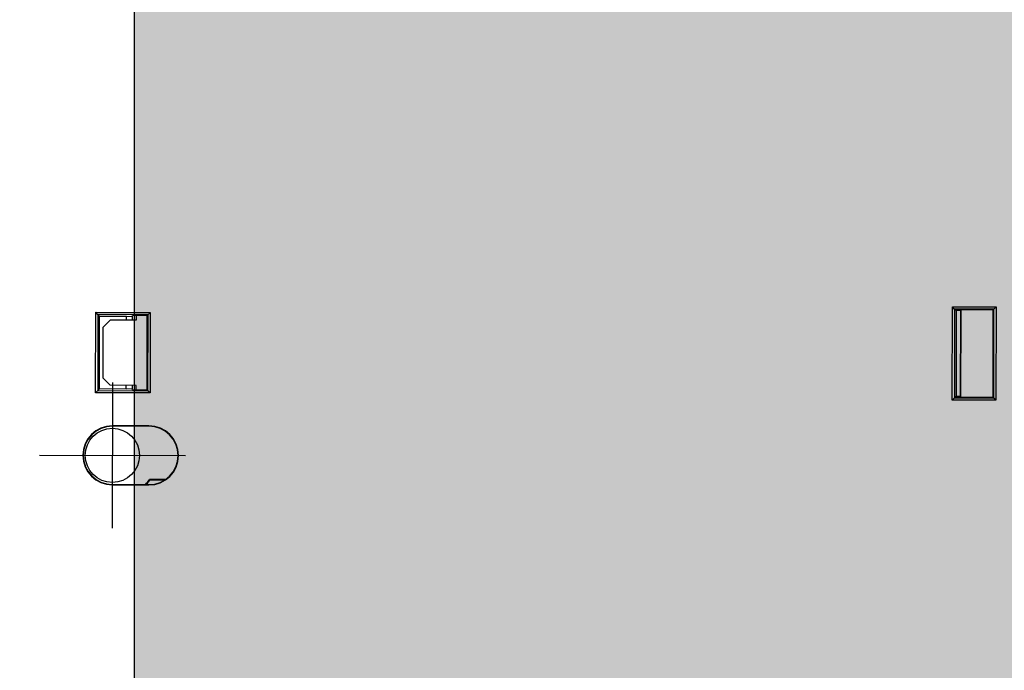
# Model space of a CAD drawing. Header units: millimetres. Extents: x 40090 to 187415, y -53271 to 40260.
# Tile 251 of 256: x 126988 to 127123, y 16526 to 16615. Entities that reach past the tile are written whole.
import ezdxf

# ---------------------------------------------------------------- set-up
doc = ezdxf.new("R2010")
doc.units = ezdxf.units.MM
for name, color, linetype in [('AVM_nárokLAN', 30, 'Continuous'), ('AVM_projekce', 240, 'Continuous'), ('AVM_projektor', 6, 'Continuous'), ('AVM_sp_230VAC', 170, 'Continuous'), ('AVM_TECHNIKA', 6, 'Continuous')]:
    doc.layers.add(name, color=color, linetype=linetype)
doc.styles.add('AVM', font='arial.ttf')
doc.dimstyles.new('AVM-1_50', dxfattribs={"dimscale": 40, "dimtxt": 2.5, "dimasz": 2.5, "dimexe": 1.25, "dimexo": 0.625, "dimtad": 1, "dimdec": 0, "dimrnd": 1, "dimtxsty": 'AVM', "dimcen": 2.5, "dimclrd": 256, "dimclre": 256, "dimclrt": 256, "dimadec": 0, "dimazin": 0, "dimtfac": 1, "dimtdec": 0, "dimtmove": 0, "dimatfit": 3, "dimfxl": 0, "dimarcsym": 0})

# ---------------------------------------------------------------- blocks, each defined once
blk = doc.blocks.new('PT-FW430-bottom')
for p, q in [((107.81, 261.35), (108.11, 261.05)), ((107.81, 261.35), (120.59, 261.35)), ((107.81, 255.37), (107.81, 261.35)), ((108.2, 260.96), (108.11, 261.05)), ((120.29, 261.05), (108.11, 261.05)), ((108.11, 261.05), (108.11, 255.67)), ((120.2, 260.96), (108.2, 260.96)), ((108.2, 260.96), (108.2, 255.76)), ((120.2, 260.96), (120.29, 261.05)), ((120.2, 255.76), (120.2, 260.96)), ((120.59, 261.35), (120.29, 261.05)), ((120.29, 255.67), (120.29, 261.05)), ((120.59, 261.35), (120.59, 255.37)), ((108.2, 256.5), (120.2, 256.5)), ((108.2, 256.47), (120.2, 256.47)), ((108.33, 256.47), (108.33, 255.89)), ((120.07, 255.89), (120.07, 256.47)), ((108.11, 255.67), (107.81, 255.37)), ((120.59, 255.37), (107.81, 255.37)), ((108.2, 255.76), (108.11, 255.67)), ((108.11, 255.67), (120.29, 255.67)), ((108.33, 255.89), (108.2, 255.76)), ((108.33, 255.89), (120.07, 255.89)), ((120.07, 255.89), (120.2, 255.76)), ((120.2, 255.76), (120.29, 255.67)), ((120.29, 255.67), (120.59, 255.37)), ((128.4, 130.27), (128.4, 150.27)), ((131.66, 145.38), (131.66, 147.58)), ((131.66, 145.38), (131.66, 147.58)), ((131.75, 146.01), (131.75, 147.45)), ((131.75, 146), (131.75, 147.45)), ((131.75, 145.43), (131.75, 146.01)), ((131.75, 145.43), (131.75, 146)), ((108.78, 145.42), (109.08, 145.12)), ((108.78, 145.42), (119.82, 145.42)), ((108.78, 137.95), (108.78, 145.42)), ((109.08, 145.12), (109.2, 145)), ((119.52, 145.12), (109.08, 145.12)), ((109.08, 145.12), (109.08, 138.25)), ((109.2, 145), (109.2, 143)), ((119.4, 145), (109.2, 145)), ((119.52, 145.12), (119.4, 145)), ((119.4, 143), (119.4, 145)), ((119.82, 145.42), (119.52, 145.12)), ((119.52, 138.25), (119.52, 145.12)), ((119.82, 145.42), (119.82, 137.95)), ((124.35, 145.27), (124.4, 145.27)), ((124.35, 145.27), (124.35, 140.27)), ((124.4, 145.27), (124.4, 140.27)), ((132.4, 140.27), (132.4, 145.27)), ((132.45, 145.27), (132.4, 145.27)), ((132.45, 140.27), (132.45, 145.27)), ((109.81, 143.53), (109.2, 143.53)), ((109.81, 139.97), (109.81, 143.53)), ((118.79, 143.53), (118.79, 139.97)), ((119.4, 143.53), (118.79, 143.53)), ((109.34, 142.95), (109.2, 143)), ((109.3, 142.15), (109.34, 142.95)), ((109.81, 142.15), (109.3, 142.15)), ((109.3, 138.47), (109.3, 142.15)), ((109.34, 142.95), (109.81, 142.95)), ((118.79, 142.95), (119.26, 142.95)), ((119.3, 142.15), (118.79, 142.15)), ((119.4, 143), (119.26, 142.95)), ((119.26, 142.95), (119.3, 142.15)), ((119.3, 142.15), (119.3, 138.47)), ((110.8, 138.98), (109.81, 139.97)), ((118.79, 139.97), (117.8, 138.98)), ((118.4, 140.27), (138.4, 140.27)), ((124.35, 140.27), (124.4, 140.27)), ((132.45, 140.27), (132.4, 140.27)), ((109.08, 138.25), (108.78, 137.95)), ((119.82, 137.95), (108.78, 137.95)), ((109.08, 138.25), (109.3, 138.47)), ((109.08, 138.25), (119.52, 138.25)), ((119.3, 138.47), (109.3, 138.47)), ((117.8, 138.98), (110.8, 138.98)), ((119.52, 138.25), (119.3, 138.47)), ((119.52, 138.25), (119.82, 137.95))]:
    blk.add_line(p, q)
blk.add_circle((128.4, 140.27), 3.72)
blk.add_circle((128.4, 140.27), 3.72)
for centre, radius, start, end in [((128.4, 145.27), 4.05, 0, 180), ((128.4, 145.27), 4, 0, 180), ((128.4, 140.27), 6.06, 48.7308, 57.4726), ((128.4, 140.27), 6.06, 48.7308, 57.4726), ((128.4, 140.27), 6.15, 49.4556, 57.0166), ((128.4, 140.27), 6.15, 49.4556, 57.0166), ((128.4, 140.27), 4.05, 180, 0), ((128.4, 140.27), 4, 180, 0)]:
    blk.add_arc(centre, radius, start, end)
at = {"start_tangent": (0.876842, 0.480779), "end_tangent": (0.878748, 0.477286)}
blk.add_spline([(131.66, 145.38), (131.67, 145.38), (131.67, 145.39), (131.68, 145.39), (131.68, 145.39), (131.69, 145.4), (131.7, 145.4), (131.7, 145.4), (131.71, 145.41), (131.71, 145.41), (131.72, 145.41), (131.73, 145.42), (131.73, 145.42), (131.74, 145.42), (131.74, 145.43), (131.75, 145.43)], degree=3, dxfattribs=at)
blk.add_spline([(131.66, 145.38), (131.67, 145.38), (131.67, 145.39), (131.68, 145.39), (131.68, 145.39), (131.69, 145.4), (131.7, 145.4), (131.7, 145.4), (131.71, 145.41), (131.71, 145.41), (131.72, 145.41), (131.73, 145.42), (131.73, 145.42), (131.74, 145.42), (131.74, 145.43), (131.75, 145.43)], degree=3, dxfattribs=at)
blk = doc.blocks.new('player')
at = {"layer": 'AVM_projekce'}
h = blk.add_hatch(color=6, dxfattribs=at)
h.dxf.hatch_style = 1
h.paths.add_polyline_path([(71498.37, 37158.68), (71628.37, 37158.68), (71628.37, 37298.68), (71498.37, 37298.68)])
at = {"layer": 'AVM_TECHNIKA'}
blk.add_lwpolyline([(71498.37, 37158.68), (71628.37, 37158.68), (71628.37, 37298.68), (71498.37, 37298.68)], close=True, dxfattribs=at)

msp = doc.modelspace()

# ---------------------------------------------------------------- block references
at = {"layer": 'AVM_projekce'}
msp.add_blockref('player', (55505.53, -20675.05), dxfattribs=at)
at = {"layer": 'AVM_projektor', "rotation": 269.8895464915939}
msp.add_blockref('PT-FW430-bottom', (126860.87, 16683.84), dxfattribs=at)

# ---------------------------------------------------------------- leaders
at = {"layer": 'AVM_nárokLAN', "annotation_type": 0, "has_hookline": 1, "hookline_direction": 1, "text_width": 5076.4}
msp.add_leader([(127206.35, 16953.67), (123491.29, 15020.49), (123391.29, 15020.49)], dimstyle='AVM-1_50', override={"dimgap": 0.625, "dimtad": 0}, dxfattribs=at)
at = {"layer": 'AVM_sp_230VAC', "annotation_type": 0, "has_hookline": 1, "hookline_direction": 1, "text_width": 3709.28}
msp.add_leader([(127122.44, 16960.35), (123569.46, 15887.71), (123469.46, 15887.71)], dimstyle='AVM-1_50', override={"dimgap": 0.625, "dimtad": 0}, dxfattribs=at)

doc.saveas('drawing.dxf')
